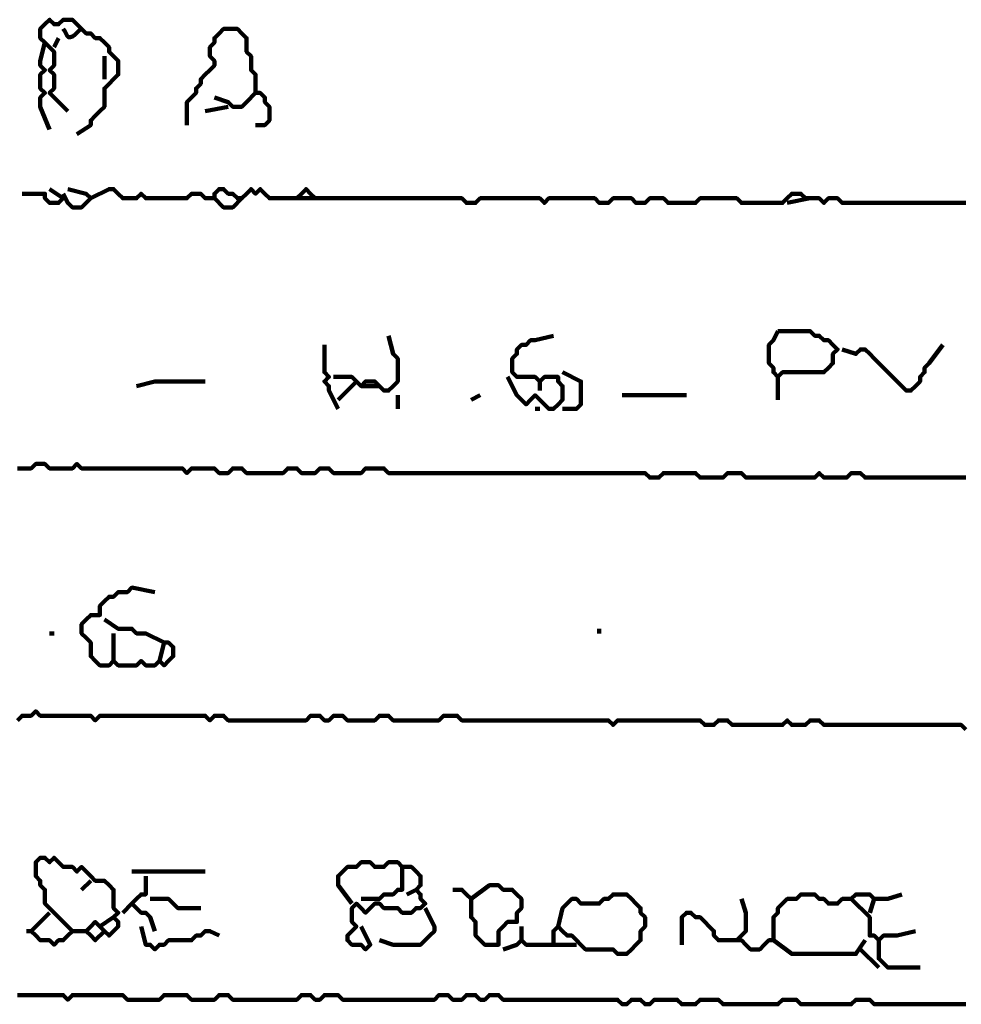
# Model space of a CAD drawing. Header units: metres. Extents: x 1959 to 4131, y 3282 to 4313.
# Tile 111 of 256: x 2382.1 to 2384, y 4292.45 to 4294.44. Entities that reach past the tile are written whole.
import ezdxf

# ---------------------------------------------------------------- set-up
doc = ezdxf.new("R2010")
doc.units = ezdxf.units.M
doc.layers.add('P', color=250, linetype='Continuous', lineweight=100)

msp = doc.modelspace()

# ---------------------------------------------------------------- linework, layer by layer
at = {"layer": 'P', "color": 0, "linetype": 'Continuous'}
for points in [[(2382.1985, 4294.2517), (2382.1616, 4294.2886), (2382.1708, 4294.2979), (2382.1708, 4294.3071), (2382.1708, 4294.3163), (2382.1708, 4294.3256), (2382.1616, 4294.3348), (2382.1708, 4294.344), (2382.1708, 4294.3533), (2382.1708, 4294.3625), (2382.1708, 4294.3717), (2382.1616, 4294.3809), (2382.1523, 4294.3902), (2382.1431, 4294.3994), (2382.1431, 4294.4086), (2382.1431, 4294.4179), (2382.1523, 4294.4271), (2382.1616, 4294.4363), (2382.1708, 4294.4271), (2382.18, 4294.4271), (2382.1892, 4294.4363), (2382.1985, 4294.4363), (2382.2077, 4294.4363), (2382.2169, 4294.4271), (2382.2262, 4294.4179), (2382.2354, 4294.4086), (2382.2446, 4294.4086), (2382.2539, 4294.3994), (2382.2631, 4294.3994), (2382.2723, 4294.3902), (2382.2816, 4294.3809), (2382.2816, 4294.3717), (2382.2908, 4294.3625), (2382.3, 4294.3533), (2382.3, 4294.344), (2382.3, 4294.3348), (2382.3, 4294.3256), (2382.2908, 4294.3163), (2382.2816, 4294.3071), (2382.2723, 4294.2979), (2382.2723, 4294.2886), (2382.2723, 4294.2794), (2382.2723, 4294.2702), (2382.2723, 4294.2609), (2382.2631, 4294.2517), (2382.2539, 4294.2425), (2382.2446, 4294.2333), (2382.2446, 4294.224), (2382.2169, 4294.2056)], [(2382.1892, 4294.4179), (2382.1923, 4294.4133), (2382.1939, 4294.4102), (2382.1969, 4294.404), (2382.2, 4294.4009), (2382.2031, 4294.4009), (2382.2077, 4294.4025), (2382.2123, 4294.4056), (2382.2154, 4294.4086), (2382.2185, 4294.4117), (2382.2216, 4294.4148), (2382.2262, 4294.4179)], [(2382.4385, 4294.224), (2382.4385, 4294.2609), (2382.4385, 4294.2702), (2382.4477, 4294.2794), (2382.4569, 4294.2886), (2382.4569, 4294.2979), (2382.4662, 4294.3071), (2382.4662, 4294.3163), (2382.4754, 4294.3256), (2382.4846, 4294.3348), (2382.4939, 4294.344), (2382.4939, 4294.3533), (2382.4846, 4294.3625), (2382.4846, 4294.3717), (2382.4846, 4294.3809), (2382.4939, 4294.3902), (2382.4939, 4294.3994), (2382.5031, 4294.4086), (2382.5123, 4294.4179), (2382.5216, 4294.4179), (2382.5308, 4294.4179), (2382.54, 4294.4179), (2382.5492, 4294.4086), (2382.5585, 4294.3994), (2382.5585, 4294.3902), (2382.5585, 4294.3809), (2382.5585, 4294.3717), (2382.5677, 4294.3625), (2382.5677, 4294.3533), (2382.5677, 4294.344), (2382.5677, 4294.3348), (2382.5769, 4294.3256), (2382.5769, 4294.3163), (2382.5769, 4294.3071), (2382.5769, 4294.2979), (2382.5769, 4294.2886), (2382.5862, 4294.2886), (2382.5954, 4294.2794), (2382.5954, 4294.2702), (2382.6046, 4294.2609), (2382.6046, 4294.2517), (2382.6046, 4294.2425), (2382.6046, 4294.2333), (2382.5954, 4294.224), (2382.5769, 4294.224)], [(2382.1523, 4294.3902), (2382.1431, 4294.3533), (2382.1431, 4294.344), (2382.1523, 4294.3348), (2382.1431, 4294.3256), (2382.1431, 4294.3163), (2382.1431, 4294.3071), (2382.1431, 4294.2979), (2382.1523, 4294.2886), (2382.1431, 4294.2794), (2382.1431, 4294.2702), (2382.1431, 4294.2609), (2382.1616, 4294.2148)], [(2382.18, 4294.3994), (2382.1708, 4294.3809)], [(2382.2723, 4294.3625), (2382.2723, 4294.3163)], [(2382.4939, 4294.2794), (2382.5216, 4294.2702), (2382.5308, 4294.2609), (2382.54, 4294.2609), (2382.5492, 4294.2609), (2382.5585, 4294.2702), (2382.5769, 4294.2886)], [(2382.5216, 4294.2609), (2382.4754, 4294.2517)], [(2382.1062, 4294.0856), (2382.1431, 4294.0856), (2382.1523, 4294.0856), (2382.1523, 4294.0763), (2382.1616, 4294.0671), (2382.1708, 4294.0671), (2382.18, 4294.0671), (2382.1892, 4294.0763), (2382.1616, 4294.0948)], [(2382.1985, 4294.0948), (2382.2354, 4294.0856), (2382.2446, 4294.0763), (2382.2354, 4294.0671), (2382.2262, 4294.0579), (2382.2169, 4294.0579), (2382.2077, 4294.0579), (2382.1985, 4294.0671), (2382.1892, 4294.0856)], [(2382.2446, 4294.0763), (2382.2816, 4294.0948), (2382.2908, 4294.0948), (2382.3, 4294.0856), (2382.3092, 4294.0763), (2382.3185, 4294.0763), (2382.3277, 4294.0763), (2382.3369, 4294.0763), (2382.3462, 4294.0856), (2382.3554, 4294.0763), (2382.3646, 4294.0763), (2382.3739, 4294.0763), (2382.3831, 4294.0763), (2382.3923, 4294.0763), (2382.4016, 4294.0763), (2382.4108, 4294.0763), (2382.42, 4294.0763), (2382.4292, 4294.0763), (2382.4385, 4294.0763), (2382.4477, 4294.0856), (2382.4569, 4294.0856), (2382.4662, 4294.0856), (2382.4754, 4294.0763), (2382.4846, 4294.0763), (2382.4939, 4294.0763), (2382.4939, 4294.0856), (2382.5031, 4294.0948), (2382.5123, 4294.0948), (2382.5216, 4294.0856), (2382.5308, 4294.0856), (2382.54, 4294.0763), (2382.5492, 4294.0763), (2382.5585, 4294.0856), (2382.5677, 4294.0948), (2382.5769, 4294.0856), (2382.5862, 4294.0948), (2382.5954, 4294.0856), (2382.6046, 4294.0763), (2382.6139, 4294.0763), (2382.6231, 4294.0763), (2382.6323, 4294.0763), (2382.6416, 4294.0763), (2382.6508, 4294.0763), (2382.66, 4294.0763), (2382.6692, 4294.0856), (2382.6785, 4294.0948), (2382.6877, 4294.0856), (2382.6969, 4294.0763), (2382.66, 4294.0763)], [(2382.4939, 4294.0763), (2382.5123, 4294.0579), (2382.5216, 4294.0579), (2382.5308, 4294.0579), (2382.5492, 4294.0763)], [(2382.6969, 4294.0763), (2382.7339, 4294.0763), (2382.7431, 4294.0763), (2382.7523, 4294.0763), (2382.7616, 4294.0763), (2382.7708, 4294.0763), (2382.78, 4294.0763), (2382.7892, 4294.0763), (2382.7985, 4294.0763), (2382.8077, 4294.0763), (2382.8169, 4294.0763), (2382.8262, 4294.0763), (2382.8354, 4294.0763), (2382.8446, 4294.0763), (2382.8539, 4294.0763), (2382.8631, 4294.0763), (2382.8723, 4294.0763), (2382.8816, 4294.0763), (2382.8908, 4294.0763), (2382.9, 4294.0763), (2382.9092, 4294.0763), (2382.9185, 4294.0763), (2382.9277, 4294.0763), (2382.9369, 4294.0763), (2382.9462, 4294.0763), (2382.9554, 4294.0763), (2382.9646, 4294.0763), (2382.9739, 4294.0763), (2382.9831, 4294.0763), (2382.9923, 4294.0763), (2383.0016, 4294.0671), (2383.0108, 4294.0671), (2383.02, 4294.0671), (2383.0292, 4294.0763), (2383.0385, 4294.0763), (2383.0477, 4294.0763), (2383.0569, 4294.0763), (2383.0662, 4294.0763), (2383.0754, 4294.0763), (2383.0846, 4294.0763), (2383.0939, 4294.0763), (2383.1031, 4294.0763), (2383.1123, 4294.0763), (2383.1216, 4294.0763), (2383.1308, 4294.0763), (2383.14, 4294.0763), (2383.1492, 4294.0763), (2383.1585, 4294.0671), (2383.1677, 4294.0763), (2383.1769, 4294.0763), (2383.1862, 4294.0763), (2383.1954, 4294.0763), (2383.2046, 4294.0763), (2383.2139, 4294.0763), (2383.2231, 4294.0763), (2383.2323, 4294.0763), (2383.2416, 4294.0763), (2383.2508, 4294.0763), (2383.26, 4294.0763), (2383.2692, 4294.0671), (2383.2785, 4294.0671), (2383.2877, 4294.0671), (2383.2969, 4294.0763), (2383.3062, 4294.0763), (2383.3154, 4294.0763), (2383.3246, 4294.0763), (2383.3339, 4294.0763), (2383.3431, 4294.0671), (2383.3523, 4294.0671), (2383.3616, 4294.0671), (2383.3708, 4294.0763), (2383.38, 4294.0763), (2383.3892, 4294.0763), (2383.3985, 4294.0763), (2383.4077, 4294.0671), (2383.4169, 4294.0671), (2383.4262, 4294.0671), (2383.4354, 4294.0671), (2383.4446, 4294.0671), (2383.4539, 4294.0671), (2383.4631, 4294.0671), (2383.4723, 4294.0763), (2383.4816, 4294.0763), (2383.4908, 4294.0763), (2383.5, 4294.0763), (2383.5092, 4294.0763), (2383.5185, 4294.0763), (2383.5277, 4294.0763), (2383.5369, 4294.0763), (2383.5462, 4294.0763), (2383.5554, 4294.0671), (2383.5646, 4294.0671), (2383.5739, 4294.0671), (2383.5831, 4294.0671), (2383.5923, 4294.0671), (2383.6016, 4294.0671), (2383.6108, 4294.0671), (2383.62, 4294.0671), (2383.6292, 4294.0671), (2383.6385, 4294.0671), (2383.6477, 4294.0763), (2383.6569, 4294.0856), (2383.6662, 4294.0856), (2383.6754, 4294.0856), (2383.6846, 4294.0763), (2383.6939, 4294.0763), (2383.7031, 4294.0763), (2383.7123, 4294.0763), (2383.7216, 4294.0671), (2383.7308, 4294.0763), (2383.74, 4294.0763), (2383.7492, 4294.0763), (2383.7585, 4294.0671), (2383.7677, 4294.0671), (2383.7769, 4294.0671), (2383.7862, 4294.0671), (2383.7954, 4294.0671), (2383.8046, 4294.0671), (2383.8139, 4294.0671), (2383.8231, 4294.0671), (2383.8323, 4294.0671), (2383.8416, 4294.0671), (2383.8508, 4294.0671), (2383.86, 4294.0671), (2383.8692, 4294.0671), (2383.8785, 4294.0671), (2383.8877, 4294.0671), (2383.8969, 4294.0671), (2383.9062, 4294.0671), (2383.9154, 4294.0671), (2383.9246, 4294.0671), (2383.9339, 4294.0671), (2383.9431, 4294.0671), (2383.9523, 4294.0671), (2383.9616, 4294.0671), (2383.9708, 4294.0671), (2383.98, 4294.0671), (2383.9892, 4294.0671), (2383.9985, 4294.0671), (2384.0077, 4294.0671)], [(2383.6939, 4294.0763), (2383.6477, 4294.0671)], [(2382.8446, 4293.7994), (2382.8539, 4293.7625), (2382.8631, 4293.7533), (2382.8631, 4293.744), (2382.8631, 4293.7348), (2382.8631, 4293.7256), (2382.8631, 4293.7163), (2382.8631, 4293.7071), (2382.8539, 4293.6979), (2382.8446, 4293.6886), (2382.8354, 4293.6886), (2382.8262, 4293.6979), (2382.8169, 4293.7071), (2382.8077, 4293.7071), (2382.7985, 4293.7071), (2382.7892, 4293.6979), (2382.8262, 4293.6979)], [(2383.0846, 4293.7163), (2383.1031, 4293.6794), (2383.1123, 4293.6702), (2383.1216, 4293.6609), (2383.1308, 4293.6702), (2383.14, 4293.6794), (2383.1492, 4293.6702), (2383.1585, 4293.6609), (2383.1677, 4293.6517), (2383.1769, 4293.6517), (2383.1862, 4293.6609), (2383.1954, 4293.6702), (2383.1954, 4293.6794), (2383.1954, 4293.6886), (2383.1954, 4293.6979), (2383.1862, 4293.7071), (2383.1862, 4293.7163), (2383.1769, 4293.7163), (2383.1677, 4293.7163), (2383.1585, 4293.7163), (2383.1492, 4293.7071), (2383.14, 4293.7163), (2383.1308, 4293.7163), (2383.1216, 4293.7163), (2383.1123, 4293.7163), (2383.1031, 4293.7163), (2383.0939, 4293.7256), (2383.0939, 4293.7348), (2383.0939, 4293.744), (2383.0939, 4293.7533), (2383.1031, 4293.7625), (2383.1031, 4293.7717), (2383.1123, 4293.7809), (2383.1216, 4293.7809), (2383.1308, 4293.7902), (2383.14, 4293.7902), (2383.1769, 4293.7994)], [(2383.6292, 4293.8086), (2383.6385, 4293.8086), (2383.6477, 4293.8086), (2383.6569, 4293.8086), (2383.6662, 4293.8086), (2383.6754, 4293.8086), (2383.6846, 4293.8086), (2383.6939, 4293.8086), (2383.7031, 4293.7994), (2383.7123, 4293.7994), (2383.7216, 4293.7902), (2383.7308, 4293.7902), (2383.74, 4293.7809), (2383.7492, 4293.7717), (2383.74, 4293.7625), (2383.74, 4293.7533), (2383.74, 4293.744), (2383.7308, 4293.7348), (2383.7216, 4293.7256), (2383.7123, 4293.7256), (2383.7031, 4293.7256), (2383.6939, 4293.7256), (2383.6846, 4293.7256), (2383.6754, 4293.7256), (2383.6662, 4293.7256), (2383.6569, 4293.7256), (2383.6477, 4293.7256), (2383.6385, 4293.7256), (2383.6292, 4293.7163), (2383.62, 4293.7256), (2383.62, 4293.7348), (2383.6108, 4293.744), (2383.6108, 4293.7533), (2383.6108, 4293.7625), (2383.6108, 4293.7717), (2383.6108, 4293.7809), (2383.62, 4293.7902), (2383.6292, 4293.8086)], [(2382.7154, 4293.7809), (2382.7154, 4293.744), (2382.7154, 4293.7348), (2382.7154, 4293.7256), (2382.7246, 4293.7163), (2382.7154, 4293.7071), (2382.7246, 4293.6979), (2382.7246, 4293.6886), (2382.7431, 4293.6517)], [(2383.9616, 4293.7809), (2383.9339, 4293.744), (2383.9246, 4293.7348), (2383.9246, 4293.7256), (2383.9154, 4293.7163), (2383.9154, 4293.7071), (2383.9062, 4293.6979), (2383.8969, 4293.6886), (2383.8877, 4293.6886), (2383.8785, 4293.6979), (2383.8692, 4293.7071), (2383.86, 4293.7163), (2383.8508, 4293.7256), (2383.8416, 4293.7348), (2383.8323, 4293.744), (2383.8231, 4293.7533), (2383.8139, 4293.7625), (2383.8046, 4293.7717), (2383.7954, 4293.7717), (2383.7862, 4293.7625), (2383.7585, 4293.7717)], [(2382.7339, 4293.7163), (2382.7523, 4293.7163), (2382.7616, 4293.7163), (2382.7708, 4293.7163), (2382.7892, 4293.6979)], [(2383.1954, 4293.7256), (2383.2323, 4293.7071), (2383.2323, 4293.6979), (2383.2323, 4293.6886), (2383.2323, 4293.6794), (2383.2323, 4293.6702), (2383.2323, 4293.6609), (2383.2231, 4293.6517), (2383.1954, 4293.6517)], [(2383.6292, 4293.7163), (2383.6292, 4293.6702)], [(2382.3369, 4293.6979), (2382.3739, 4293.7071), (2382.3831, 4293.7071), (2382.3923, 4293.7071), (2382.4016, 4293.7071), (2382.4108, 4293.7071), (2382.42, 4293.7071), (2382.4292, 4293.7071), (2382.4754, 4293.7071)], [(2382.78, 4293.7071), (2382.7431, 4293.6702)], [(2383.1492, 4293.7071), (2383.1492, 4293.6886)], [(2382.8631, 4293.6794), (2382.8631, 4293.6517)], [(2383.0292, 4293.6794), (2383.0108, 4293.6702)], [(2383.3154, 4293.6794), (2383.3523, 4293.6794), (2383.3616, 4293.6794), (2383.3708, 4293.6794), (2383.38, 4293.6794), (2383.3892, 4293.6794), (2383.3985, 4293.6794), (2383.4077, 4293.6794), (2383.4446, 4293.6794)], [(2383.14, 4293.6517), (2383.1492, 4293.6517)], [(2382.0969, 4293.5317), (2382.1062, 4293.5317), (2382.1154, 4293.5317), (2382.1246, 4293.5317), (2382.1339, 4293.5409), (2382.1431, 4293.5409), (2382.1523, 4293.5409), (2382.1616, 4293.5317), (2382.1708, 4293.5317), (2382.18, 4293.5317), (2382.1892, 4293.5317), (2382.1985, 4293.5317), (2382.2077, 4293.5317), (2382.2169, 4293.5409), (2382.2262, 4293.5317), (2382.2354, 4293.5317), (2382.2446, 4293.5317), (2382.2539, 4293.5317), (2382.2631, 4293.5317), (2382.2723, 4293.5317), (2382.2816, 4293.5317), (2382.2908, 4293.5317), (2382.3, 4293.5317), (2382.3092, 4293.5317), (2382.3185, 4293.5317), (2382.3277, 4293.5317), (2382.3369, 4293.5317), (2382.3462, 4293.5317), (2382.3554, 4293.5317), (2382.3646, 4293.5317), (2382.3739, 4293.5317), (2382.3831, 4293.5317), (2382.3923, 4293.5317), (2382.4016, 4293.5317), (2382.4108, 4293.5317), (2382.42, 4293.5317), (2382.4292, 4293.5317), (2382.4385, 4293.5225), (2382.4477, 4293.5317), (2382.4569, 4293.5317), (2382.4662, 4293.5317), (2382.4754, 4293.5317), (2382.4846, 4293.5317), (2382.4939, 4293.5317), (2382.5031, 4293.5225), (2382.5123, 4293.5225), (2382.5216, 4293.5225), (2382.5308, 4293.5317), (2382.54, 4293.5317), (2382.5492, 4293.5317), (2382.5585, 4293.5225), (2382.5677, 4293.5225), (2382.5769, 4293.5225), (2382.5862, 4293.5225), (2382.5954, 4293.5225), (2382.6046, 4293.5225), (2382.6139, 4293.5225), (2382.6231, 4293.5225), (2382.6323, 4293.5225), (2382.6416, 4293.5317), (2382.6508, 4293.5317), (2382.66, 4293.5317), (2382.6692, 4293.5225), (2382.6785, 4293.5225), (2382.6877, 4293.5225), (2382.6969, 4293.5225), (2382.7062, 4293.5317), (2382.7154, 4293.5317), (2382.7246, 4293.5317), (2382.7339, 4293.5225), (2382.7431, 4293.5225), (2382.7523, 4293.5225), (2382.7616, 4293.5225), (2382.7708, 4293.5225), (2382.78, 4293.5225), (2382.7892, 4293.5225), (2382.7985, 4293.5317), (2382.8077, 4293.5317), (2382.8169, 4293.5317), (2382.8262, 4293.5317), (2382.8354, 4293.5317), (2382.8446, 4293.5225), (2382.8539, 4293.5225), (2382.8631, 4293.5225), (2382.8723, 4293.5225), (2382.8816, 4293.5225), (2382.8908, 4293.5225), (2382.9, 4293.5225), (2382.9092, 4293.5225), (2382.9185, 4293.5225), (2382.9277, 4293.5225), (2382.9369, 4293.5225), (2382.9462, 4293.5225), (2382.9554, 4293.5225), (2382.9646, 4293.5225), (2382.9739, 4293.5225), (2382.9831, 4293.5225), (2382.9923, 4293.5225), (2383.0016, 4293.5225), (2383.0108, 4293.5225), (2383.02, 4293.5225), (2383.0292, 4293.5225), (2383.0385, 4293.5225), (2383.0477, 4293.5225), (2383.0569, 4293.5225), (2383.0662, 4293.5225), (2383.0754, 4293.5225), (2383.0846, 4293.5225), (2383.0939, 4293.5225), (2383.1031, 4293.5225), (2383.1123, 4293.5225), (2383.1216, 4293.5225), (2383.1308, 4293.5225), (2383.14, 4293.5225), (2383.1492, 4293.5225), (2383.1585, 4293.5225), (2383.1677, 4293.5225), (2383.1769, 4293.5225), (2383.1862, 4293.5225), (2383.1954, 4293.5225), (2383.2046, 4293.5225), (2383.2139, 4293.5225), (2383.2231, 4293.5225), (2383.2323, 4293.5225), (2383.2416, 4293.5225), (2383.2508, 4293.5225), (2383.26, 4293.5225), (2383.2692, 4293.5225), (2383.2785, 4293.5225), (2383.2877, 4293.5225), (2383.2969, 4293.5225), (2383.3062, 4293.5225), (2383.3154, 4293.5225), (2383.3246, 4293.5225), (2383.3339, 4293.5225), (2383.3431, 4293.5225), (2383.3523, 4293.5225), (2383.3616, 4293.5225), (2383.3708, 4293.5133), (2383.38, 4293.5133), (2383.3892, 4293.5133), (2383.3985, 4293.5225), (2383.4077, 4293.5225), (2383.4169, 4293.5225), (2383.4262, 4293.5225), (2383.4354, 4293.5225), (2383.4446, 4293.5225), (2383.4539, 4293.5225), (2383.4631, 4293.5225), (2383.4723, 4293.5133), (2383.4816, 4293.5133), (2383.4908, 4293.5133), (2383.5, 4293.5133), (2383.5092, 4293.5133), (2383.5185, 4293.5133), (2383.5277, 4293.5225), (2383.5369, 4293.5225), (2383.5462, 4293.5225), (2383.5554, 4293.5225), (2383.5646, 4293.5133), (2383.5739, 4293.5133), (2383.5831, 4293.5133), (2383.5923, 4293.5133), (2383.6016, 4293.5133), (2383.6108, 4293.5133), (2383.62, 4293.5133), (2383.6292, 4293.5133), (2383.6385, 4293.5133), (2383.6477, 4293.5133), (2383.6569, 4293.5133), (2383.6662, 4293.5133), (2383.6754, 4293.5133), (2383.6846, 4293.5133), (2383.6939, 4293.5133), (2383.7031, 4293.5133), (2383.7123, 4293.5225), (2383.7216, 4293.5133), (2383.7308, 4293.5133), (2383.74, 4293.5133), (2383.7492, 4293.5133), (2383.7585, 4293.5133), (2383.7677, 4293.5133), (2383.7769, 4293.5225), (2383.7862, 4293.5225), (2383.7954, 4293.5225), (2383.8046, 4293.5133), (2383.8139, 4293.5133), (2383.8231, 4293.5133), (2383.8323, 4293.5133), (2383.8416, 4293.5133), (2383.8508, 4293.5133), (2383.86, 4293.5133), (2383.8692, 4293.5133), (2383.8785, 4293.5133), (2383.8877, 4293.5133), (2383.8969, 4293.5133), (2383.9062, 4293.5133), (2383.9154, 4293.5133), (2383.9246, 4293.5133), (2383.9339, 4293.5133), (2383.9431, 4293.5133), (2383.9523, 4293.5133), (2383.9616, 4293.5133), (2383.9708, 4293.5133), (2383.98, 4293.5133), (2383.9892, 4293.5133), (2383.9985, 4293.5133), (2384.0077, 4293.5133)], [(2382.3831, 4293.144), (2382.3923, 4293.1809), (2382.4016, 4293.1809), (2382.4108, 4293.1717), (2382.4108, 4293.1625), (2382.4108, 4293.1533), (2382.4016, 4293.144), (2382.3923, 4293.1348), (2382.3831, 4293.144), (2382.3739, 4293.1348), (2382.3646, 4293.1348), (2382.3554, 4293.1348), (2382.3462, 4293.144), (2382.3369, 4293.1348), (2382.3277, 4293.1348), (2382.3185, 4293.1348), (2382.3092, 4293.1348), (2382.3, 4293.1348), (2382.2908, 4293.144), (2382.2816, 4293.1348), (2382.2723, 4293.1348), (2382.2631, 4293.1348), (2382.2539, 4293.144), (2382.2446, 4293.1533), (2382.2446, 4293.1625), (2382.2446, 4293.1717), (2382.2446, 4293.1809), (2382.2354, 4293.1902), (2382.2262, 4293.1994), (2382.2262, 4293.2086), (2382.2262, 4293.2179), (2382.2354, 4293.2271), (2382.2446, 4293.2363), (2382.2539, 4293.2363), (2382.2631, 4293.2363), (2382.2631, 4293.2456), (2382.2631, 4293.2548), (2382.2723, 4293.264), (2382.2816, 4293.2733), (2382.2908, 4293.2733), (2382.3, 4293.2825), (2382.3092, 4293.2825), (2382.3185, 4293.2825), (2382.3277, 4293.2917), (2382.3739, 4293.2825)], [(2382.2723, 4293.2271), (2382.3, 4293.2086), (2382.3092, 4293.2086), (2382.3185, 4293.2086), (2382.3277, 4293.2086), (2382.3369, 4293.1994), (2382.3462, 4293.1994), (2382.3554, 4293.1994), (2382.3923, 4293.1809)], [(2382.1616, 4293.1994), (2382.1708, 4293.1994)], [(2382.2908, 4293.1994), (2382.2908, 4293.1809), (2382.2908, 4293.1717), (2382.2908, 4293.1625), (2382.2908, 4293.144)], [(2383.2692, 4293.2086), (2383.2692, 4293.1994)], [(2382.0969, 4293.024), (2382.1062, 4293.0333), (2382.1154, 4293.0333), (2382.1246, 4293.0333), (2382.1339, 4293.0425), (2382.1431, 4293.0333), (2382.1523, 4293.0333), (2382.1616, 4293.0333), (2382.1708, 4293.0333), (2382.18, 4293.0333), (2382.1892, 4293.0333), (2382.1985, 4293.0333), (2382.2077, 4293.0333), (2382.2169, 4293.0333), (2382.2262, 4293.0333), (2382.2354, 4293.0333), (2382.2446, 4293.0333), (2382.2539, 4293.024), (2382.2631, 4293.0333), (2382.2723, 4293.0333), (2382.2816, 4293.0333), (2382.2908, 4293.0333), (2382.3, 4293.0333), (2382.3092, 4293.0333), (2382.3185, 4293.0333), (2382.3277, 4293.0333), (2382.3369, 4293.0333), (2382.3462, 4293.0333), (2382.3554, 4293.0333), (2382.3646, 4293.0333), (2382.3739, 4293.0333), (2382.3831, 4293.0333), (2382.3923, 4293.0333), (2382.4016, 4293.0333), (2382.4108, 4293.0333), (2382.42, 4293.0333), (2382.4292, 4293.0333), (2382.4385, 4293.0333), (2382.4477, 4293.0333), (2382.4569, 4293.0333), (2382.4662, 4293.0333), (2382.4754, 4293.0333), (2382.4846, 4293.024), (2382.4939, 4293.0333), (2382.5031, 4293.0333), (2382.5123, 4293.0333), (2382.5216, 4293.024), (2382.5308, 4293.024), (2382.54, 4293.024), (2382.5492, 4293.024), (2382.5585, 4293.024), (2382.5677, 4293.024), (2382.5769, 4293.024), (2382.5862, 4293.024), (2382.5954, 4293.024), (2382.6046, 4293.024), (2382.6139, 4293.024), (2382.6231, 4293.024), (2382.6323, 4293.024), (2382.6416, 4293.024), (2382.6508, 4293.024), (2382.66, 4293.024), (2382.6692, 4293.024), (2382.6785, 4293.024), (2382.6877, 4293.0333), (2382.6969, 4293.0333), (2382.7062, 4293.0333), (2382.7154, 4293.024), (2382.7246, 4293.024), (2382.7339, 4293.0333), (2382.7431, 4293.0333), (2382.7523, 4293.0333), (2382.7616, 4293.024), (2382.7708, 4293.024), (2382.78, 4293.024), (2382.7892, 4293.024), (2382.7985, 4293.024), (2382.8077, 4293.024), (2382.8169, 4293.024), (2382.8262, 4293.0333), (2382.8354, 4293.0333), (2382.8446, 4293.0333), (2382.8539, 4293.024), (2382.8631, 4293.024), (2382.8723, 4293.024), (2382.8816, 4293.024), (2382.8908, 4293.024), (2382.9, 4293.024), (2382.9092, 4293.024), (2382.9185, 4293.024), (2382.9277, 4293.024), (2382.9369, 4293.024), (2382.9462, 4293.024), (2382.9554, 4293.0333), (2382.9646, 4293.0333), (2382.9739, 4293.0333), (2382.9831, 4293.0333), (2382.9923, 4293.024), (2383.0016, 4293.024), (2383.0108, 4293.024), (2383.02, 4293.024), (2383.0292, 4293.024), (2383.0385, 4293.024), (2383.0477, 4293.024), (2383.0569, 4293.024), (2383.0662, 4293.024), (2383.0754, 4293.024), (2383.0846, 4293.024), (2383.0939, 4293.024), (2383.1031, 4293.024), (2383.1123, 4293.024), (2383.1216, 4293.024), (2383.1308, 4293.024), (2383.14, 4293.024), (2383.1492, 4293.024), (2383.1585, 4293.024), (2383.1677, 4293.024), (2383.1769, 4293.024), (2383.1862, 4293.024), (2383.1954, 4293.024), (2383.2046, 4293.024), (2383.2139, 4293.024), (2383.2231, 4293.024), (2383.2323, 4293.024), (2383.2416, 4293.024), (2383.2508, 4293.024), (2383.26, 4293.024), (2383.2692, 4293.024), (2383.2785, 4293.024), (2383.2877, 4293.024), (2383.2969, 4293.0148), (2383.3062, 4293.024), (2383.3154, 4293.024), (2383.3246, 4293.024), (2383.3339, 4293.024), (2383.3431, 4293.024), (2383.3523, 4293.024), (2383.3616, 4293.024), (2383.3708, 4293.024), (2383.38, 4293.024), (2383.3892, 4293.024), (2383.3985, 4293.024), (2383.4077, 4293.024), (2383.4169, 4293.024), (2383.4262, 4293.024), (2383.4354, 4293.024), (2383.4446, 4293.024), (2383.4539, 4293.024), (2383.4631, 4293.024), (2383.4723, 4293.024), (2383.4816, 4293.0148), (2383.4908, 4293.0148), (2383.5, 4293.0148), (2383.5092, 4293.024), (2383.5185, 4293.024), (2383.5277, 4293.024), (2383.5369, 4293.0148), (2383.5462, 4293.0148), (2383.5554, 4293.0148), (2383.5646, 4293.0148), (2383.5739, 4293.0148), (2383.5831, 4293.0148), (2383.5923, 4293.0148), (2383.6016, 4293.0148), (2383.6108, 4293.0148), (2383.62, 4293.0148), (2383.6292, 4293.0148), (2383.6385, 4293.0148), (2383.6477, 4293.024), (2383.6569, 4293.0148), (2383.6662, 4293.0148), (2383.6754, 4293.0148), (2383.6846, 4293.0148), (2383.6939, 4293.024), (2383.7031, 4293.024), (2383.7123, 4293.024), (2383.7216, 4293.0148), (2383.7308, 4293.0148), (2383.74, 4293.0148), (2383.7492, 4293.0148), (2383.7585, 4293.0148), (2383.7677, 4293.0148), (2383.7769, 4293.0148), (2383.7862, 4293.0148), (2383.7954, 4293.0148), (2383.8046, 4293.0148), (2383.8139, 4293.0148), (2383.8231, 4293.0148), (2383.8323, 4293.0148), (2383.8416, 4293.0148), (2383.8508, 4293.0148), (2383.86, 4293.0148), (2383.8692, 4293.0148), (2383.8785, 4293.0148), (2383.8877, 4293.0148), (2383.8969, 4293.0148), (2383.9062, 4293.0148), (2383.9154, 4293.0148), (2383.9246, 4293.0148), (2383.9339, 4293.0148), (2383.9431, 4293.0148), (2383.9523, 4293.0148), (2383.9616, 4293.0148), (2383.9708, 4293.0148), (2383.98, 4293.0148), (2383.9892, 4293.0148), (2383.9985, 4293.0148), (2384.0077, 4293.0056)], [(2382.1616, 4292.6363), (2382.1246, 4292.5994), (2382.1339, 4292.5902), (2382.1431, 4292.5809), (2382.1523, 4292.5809), (2382.1616, 4292.5809), (2382.1708, 4292.5717), (2382.18, 4292.5809), (2382.1892, 4292.5809), (2382.1985, 4292.5902), (2382.2077, 4292.5994), (2382.1985, 4292.6086), (2382.1892, 4292.6179), (2382.18, 4292.6271), (2382.1708, 4292.6363), (2382.1616, 4292.6456), (2382.1523, 4292.6548), (2382.1523, 4292.664), (2382.1523, 4292.6733), (2382.1523, 4292.6825), (2382.1431, 4292.6917), (2382.1431, 4292.7009), (2382.1339, 4292.7102), (2382.1339, 4292.7194), (2382.1339, 4292.7286), (2382.1339, 4292.7379), (2382.1431, 4292.7471), (2382.1523, 4292.7471), (2382.1616, 4292.7379), (2382.1708, 4292.7471), (2382.18, 4292.7379), (2382.1892, 4292.7286), (2382.1985, 4292.7286), (2382.2077, 4292.7286), (2382.2169, 4292.7194), (2382.2262, 4292.7286), (2382.2354, 4292.7194), (2382.2446, 4292.7102), (2382.2539, 4292.7009), (2382.2631, 4292.7009), (2382.2723, 4292.7009), (2382.2816, 4292.6917), (2382.2908, 4292.6825), (2382.2908, 4292.6733), (2382.2908, 4292.664), (2382.2908, 4292.6548), (2382.2908, 4292.6456), (2382.3, 4292.6363), (2382.2908, 4292.6271), (2382.3, 4292.6179), (2382.3, 4292.6086), (2382.2908, 4292.5994), (2382.2816, 4292.5902), (2382.2723, 4292.5994), (2382.2631, 4292.6086), (2382.2539, 4292.6179), (2382.2446, 4292.6086), (2382.2354, 4292.5994), (2382.2446, 4292.5902), (2382.2539, 4292.5809), (2382.2723, 4292.5994)], [(2382.7708, 4292.6548), (2382.7431, 4292.6917), (2382.7431, 4292.7009), (2382.7431, 4292.7102), (2382.7523, 4292.7194), (2382.7616, 4292.7286), (2382.7708, 4292.7286), (2382.78, 4292.7286), (2382.7892, 4292.7379), (2382.7985, 4292.7379), (2382.8077, 4292.7379), (2382.8169, 4292.7286), (2382.8262, 4292.7286), (2382.8354, 4292.7286), (2382.8446, 4292.7379), (2382.8539, 4292.7379), (2382.8631, 4292.7379), (2382.8723, 4292.7286), (2382.8816, 4292.7286), (2382.8908, 4292.7286), (2382.9, 4292.7194), (2382.9092, 4292.7102), (2382.9092, 4292.7009), (2382.9092, 4292.6917), (2382.9, 4292.6825), (2382.9092, 4292.6733), (2382.9092, 4292.664), (2382.9185, 4292.6548), (2382.9092, 4292.6456), (2382.9, 4292.6456), (2382.8908, 4292.6363), (2382.8816, 4292.6363), (2382.8723, 4292.6363), (2382.8631, 4292.6456), (2382.8539, 4292.6456), (2382.8446, 4292.6456), (2382.8354, 4292.6456), (2382.8262, 4292.6548), (2382.8169, 4292.6548), (2382.8077, 4292.6456), (2382.7985, 4292.6363), (2382.7892, 4292.6456), (2382.78, 4292.6548), (2382.7708, 4292.6456), (2382.7708, 4292.6363), (2382.7708, 4292.6271), (2382.7708, 4292.6179), (2382.78, 4292.6086), (2382.7708, 4292.5994), (2382.7616, 4292.5902), (2382.7616, 4292.5809), (2382.7708, 4292.5717), (2382.78, 4292.5717), (2382.7892, 4292.5717), (2382.7985, 4292.5625), (2382.8077, 4292.5717), (2382.7892, 4292.6086)], [(2382.8723, 4292.7286), (2382.8723, 4292.6917), (2382.8723, 4292.6825), (2382.8631, 4292.6825), (2382.8539, 4292.6733), (2382.8446, 4292.6733), (2382.8354, 4292.6733), (2382.8262, 4292.664), (2382.7892, 4292.664)], [(2382.3554, 4292.7102), (2382.3554, 4292.6825), (2382.3554, 4292.6733), (2382.3462, 4292.6733), (2382.3369, 4292.664), (2382.3277, 4292.6548), (2382.3092, 4292.6363)], [(2382.3277, 4292.7194), (2382.3646, 4292.7194), (2382.3739, 4292.7194), (2382.3831, 4292.7194), (2382.3923, 4292.7194), (2382.4016, 4292.7194), (2382.4108, 4292.7194), (2382.42, 4292.7194), (2382.4292, 4292.7194), (2382.4385, 4292.7194), (2382.4477, 4292.7194), (2382.4569, 4292.7194), (2382.4754, 4292.7194)], [(2382.2446, 4292.7009), (2382.2262, 4292.6825)], [(2383.0108, 4292.664), (2383.0477, 4292.6917), (2383.0569, 4292.6917), (2383.0662, 4292.6917), (2383.0754, 4292.6825), (2383.0846, 4292.6825), (2383.0939, 4292.6825), (2383.1031, 4292.6733), (2383.1123, 4292.664), (2383.1123, 4292.6548), (2383.1123, 4292.6456), (2383.1031, 4292.6363), (2383.1031, 4292.6271), (2383.1031, 4292.6179), (2383.0939, 4292.6179), (2383.0846, 4292.6179), (2383.0754, 4292.6086), (2383.0662, 4292.5994), (2383.0662, 4292.5902), (2383.0662, 4292.5809), (2383.0662, 4292.5717), (2383.0569, 4292.5717), (2383.0477, 4292.5717), (2383.0385, 4292.5717), (2383.0292, 4292.5809), (2383.02, 4292.5902), (2383.02, 4292.5994), (2383.02, 4292.6086), (2383.02, 4292.6179), (2383.0108, 4292.6271), (2383.0108, 4292.6363), (2383.0108, 4292.6456), (2383.0108, 4292.6548), (2383.0108, 4292.664), (2383.0016, 4292.6733), (2382.9923, 4292.6825), (2382.9739, 4292.6825)], [(2382.3646, 4292.664), (2382.4016, 4292.664), (2382.4108, 4292.6548), (2382.42, 4292.6456), (2382.4662, 4292.6456)], [(2382.8816, 4292.6733), (2382.9, 4292.6825)], [(2383.1862, 4292.6086), (2383.1954, 4292.6456), (2383.2046, 4292.6548), (2383.2139, 4292.664), (2383.2231, 4292.664), (2383.2323, 4292.6548), (2383.2416, 4292.6548), (2383.2508, 4292.6548), (2383.26, 4292.6548), (2383.2692, 4292.6548), (2383.2785, 4292.664), (2383.2877, 4292.664), (2383.2969, 4292.6733), (2383.3062, 4292.6733), (2383.3154, 4292.6733), (2383.3246, 4292.6733), (2383.3339, 4292.664), (2383.3431, 4292.6548), (2383.3523, 4292.6456), (2383.3523, 4292.6363), (2383.3616, 4292.6271), (2383.3616, 4292.6179), (2383.3616, 4292.6086), (2383.3523, 4292.5994), (2383.3523, 4292.5902), (2383.3523, 4292.5809), (2383.3431, 4292.5717), (2383.3339, 4292.5625), (2383.3246, 4292.5533), (2383.3154, 4292.5533), (2383.3062, 4292.5533), (2383.2969, 4292.5625), (2383.2877, 4292.5625), (2383.2785, 4292.5625), (2383.2692, 4292.5625), (2383.26, 4292.5625), (2383.2508, 4292.5625), (2383.2416, 4292.5625), (2383.2323, 4292.5717), (2383.2231, 4292.5809), (2383.2139, 4292.5902), (2383.2046, 4292.5902), (2383.1954, 4292.5994), (2383.1862, 4292.6086), (2383.1769, 4292.5994), (2383.1769, 4292.5902), (2383.1769, 4292.5809), (2383.1769, 4292.5717), (2383.1677, 4292.5717), (2383.1585, 4292.5717), (2383.1492, 4292.5717), (2383.14, 4292.5717), (2383.1308, 4292.5717), (2383.1216, 4292.5717), (2383.1123, 4292.5809), (2383.1031, 4292.5717), (2383.0754, 4292.5625)], [(2383.4354, 4292.5717), (2383.4354, 4292.6086), (2383.4354, 4292.6179), (2383.4354, 4292.6271), (2383.4446, 4292.6363), (2383.4539, 4292.6363), (2383.4631, 4292.6271), (2383.4723, 4292.6271), (2383.4816, 4292.6179), (2383.4908, 4292.6086), (2383.5, 4292.5994), (2383.5, 4292.5902), (2383.5092, 4292.5809), (2383.5185, 4292.5809), (2383.5277, 4292.5809), (2383.5369, 4292.5809), (2383.5462, 4292.5809), (2383.5554, 4292.5809), (2383.5646, 4292.5717), (2383.5739, 4292.5625), (2383.5831, 4292.5625), (2383.5923, 4292.5625), (2383.6016, 4292.5717), (2383.6108, 4292.5809), (2383.62, 4292.5809), (2383.62, 4292.5902), (2383.62, 4292.5994), (2383.62, 4292.6086), (2383.62, 4292.6179), (2383.62, 4292.6271), (2383.6292, 4292.6363), (2383.6292, 4292.6456), (2383.6385, 4292.6548), (2383.6477, 4292.664), (2383.6569, 4292.664), (2383.6662, 4292.664), (2383.6754, 4292.6733), (2383.6846, 4292.6733), (2383.6939, 4292.6733), (2383.7031, 4292.6733), (2383.7123, 4292.664), (2383.7216, 4292.664), (2383.7308, 4292.6548), (2383.74, 4292.6548), (2383.7492, 4292.6548), (2383.7585, 4292.664), (2383.7677, 4292.664), (2383.7769, 4292.664), (2383.7862, 4292.6733), (2383.7954, 4292.6733), (2383.8046, 4292.6733), (2383.8139, 4292.6733), (2383.8231, 4292.664), (2383.8323, 4292.664), (2383.8416, 4292.664), (2383.8508, 4292.664), (2383.8785, 4292.6733)], [(2383.5554, 4292.664), (2383.5646, 4292.6363), (2383.5646, 4292.6271), (2383.5646, 4292.6179), (2383.5646, 4292.6086), (2383.5646, 4292.5994), (2383.5462, 4292.5809)], [(2383.7769, 4292.664), (2383.8139, 4292.6271), (2383.8139, 4292.6179), (2383.8139, 4292.6086), (2383.8139, 4292.5994), (2383.8139, 4292.5902), (2383.8231, 4292.5902), (2383.8323, 4292.5809), (2383.8416, 4292.5902), (2383.8508, 4292.5902), (2383.86, 4292.5902), (2383.8692, 4292.5902), (2383.9062, 4292.5994)], [(2383.8231, 4292.664), (2383.8139, 4292.6363)], [(2382.3277, 4292.6548), (2382.3462, 4292.6363), (2382.3554, 4292.6363), (2382.3646, 4292.6271), (2382.3739, 4292.5994)], [(2382.9185, 4292.6456), (2382.9369, 4292.6086), (2382.9369, 4292.5994), (2382.9277, 4292.5902), (2382.9185, 4292.5809), (2382.9092, 4292.5717), (2382.9, 4292.5717), (2382.8908, 4292.5717), (2382.8816, 4292.5717), (2382.8723, 4292.5717), (2382.8631, 4292.5717), (2382.8539, 4292.5717), (2382.8262, 4292.5809)], [(2382.2631, 4292.6086), (2382.2908, 4292.6271)], [(2382.3462, 4292.6086), (2382.3554, 4292.5717), (2382.3646, 4292.5717), (2382.3739, 4292.5625), (2382.3831, 4292.5717), (2382.3923, 4292.5717), (2382.4016, 4292.5809), (2382.4108, 4292.5809), (2382.42, 4292.5809), (2382.4292, 4292.5809), (2382.4385, 4292.5809), (2382.4477, 4292.5809), (2382.4569, 4292.5902), (2382.4662, 4292.5902), (2382.4754, 4292.5994), (2382.4846, 4292.5994), (2382.5031, 4292.5902)], [(2383.1123, 4292.6086), (2383.1123, 4292.5809)], [(2382.1154, 4292.5994), (2382.1246, 4292.5994)], [(2382.2077, 4292.5994), (2382.2354, 4292.5994)], [(2383.1769, 4292.5717), (2383.2231, 4292.5717)], [(2383.62, 4292.5809), (2383.6569, 4292.5533), (2383.6662, 4292.5533), (2383.6754, 4292.5533), (2383.6846, 4292.5533), (2383.6939, 4292.5533), (2383.7031, 4292.5533), (2383.7123, 4292.5533), (2383.7216, 4292.5533), (2383.7308, 4292.5533), (2383.74, 4292.5533), (2383.7492, 4292.5533), (2383.7585, 4292.5533), (2383.7677, 4292.5533), (2383.7769, 4292.5533), (2383.7862, 4292.5533), (2383.8046, 4292.5809)], [(2383.8323, 4292.5809), (2383.8323, 4292.544), (2383.8416, 4292.5348), (2383.8508, 4292.5256), (2383.86, 4292.5256), (2383.8692, 4292.5256), (2383.8785, 4292.5256), (2383.8877, 4292.5256), (2383.9154, 4292.5256)], [(2383.7954, 4292.5625), (2383.8323, 4292.5256)], [(2382.0969, 4292.4702), (2382.1062, 4292.4702), (2382.1154, 4292.4702), (2382.1246, 4292.4702), (2382.1339, 4292.4702), (2382.1431, 4292.4702), (2382.1523, 4292.4702), (2382.1616, 4292.4702), (2382.1708, 4292.4702), (2382.18, 4292.4702), (2382.1892, 4292.4702), (2382.1985, 4292.4609), (2382.2077, 4292.4702), (2382.2169, 4292.4702), (2382.2262, 4292.4702), (2382.2354, 4292.4702), (2382.2446, 4292.4702), (2382.2539, 4292.4702), (2382.2631, 4292.4702), (2382.2723, 4292.4702), (2382.2816, 4292.4702), (2382.2908, 4292.4702), (2382.3, 4292.4702), (2382.3092, 4292.4702), (2382.3185, 4292.4609), (2382.3277, 4292.4609), (2382.3369, 4292.4609), (2382.3462, 4292.4609), (2382.3554, 4292.4609), (2382.3646, 4292.4609), (2382.3739, 4292.4609), (2382.3831, 4292.4609), (2382.3923, 4292.4702), (2382.4016, 4292.4702), (2382.4108, 4292.4702), (2382.42, 4292.4702), (2382.4292, 4292.4702), (2382.4385, 4292.4702), (2382.4477, 4292.4609), (2382.4569, 4292.4609), (2382.4662, 4292.4609), (2382.4754, 4292.4609), (2382.4846, 4292.4609), (2382.4939, 4292.4609), (2382.5031, 4292.4702), (2382.5123, 4292.4702), (2382.5216, 4292.4702), (2382.5308, 4292.4609), (2382.54, 4292.4609), (2382.5492, 4292.4609), (2382.5585, 4292.4609), (2382.5677, 4292.4609), (2382.5769, 4292.4609), (2382.5862, 4292.4609), (2382.5954, 4292.4609), (2382.6046, 4292.4609), (2382.6139, 4292.4609), (2382.6231, 4292.4609), (2382.6323, 4292.4609), (2382.6416, 4292.4609), (2382.6508, 4292.4609), (2382.66, 4292.4609), (2382.6692, 4292.4702), (2382.6785, 4292.4702), (2382.6877, 4292.4702), (2382.6969, 4292.4609), (2382.7062, 4292.4609), (2382.7154, 4292.4702), (2382.7246, 4292.4702), (2382.7339, 4292.4702), (2382.7431, 4292.4702), (2382.7523, 4292.4609), (2382.7616, 4292.4609), (2382.7708, 4292.4609), (2382.78, 4292.4609), (2382.7892, 4292.4609), (2382.7985, 4292.4609), (2382.8077, 4292.4609), (2382.8169, 4292.4609), (2382.8262, 4292.4609), (2382.8354, 4292.4609), (2382.8446, 4292.4609), (2382.8539, 4292.4609), (2382.8631, 4292.4609), (2382.8723, 4292.4609), (2382.8816, 4292.4609), (2382.8908, 4292.4609), (2382.9, 4292.4609), (2382.9092, 4292.4609), (2382.9185, 4292.4609), (2382.9277, 4292.4609), (2382.9369, 4292.4609), (2382.9462, 4292.4702), (2382.9554, 4292.4702), (2382.9646, 4292.4702), (2382.9739, 4292.4609), (2382.9831, 4292.4609), (2382.9923, 4292.4609), (2383.0016, 4292.4702), (2383.0108, 4292.4702), (2383.02, 4292.4702), (2383.0292, 4292.4609), (2383.0385, 4292.4609), (2383.0477, 4292.4702), (2383.0569, 4292.4702), (2383.0662, 4292.4702), (2383.0754, 4292.4609), (2383.0846, 4292.4609), (2383.0939, 4292.4609), (2383.1031, 4292.4609), (2383.1123, 4292.4609), (2383.1216, 4292.4609), (2383.1308, 4292.4609), (2383.14, 4292.4609), (2383.1492, 4292.4609), (2383.1585, 4292.4609), (2383.1677, 4292.4609), (2383.1769, 4292.4609), (2383.1862, 4292.4609), (2383.1954, 4292.4609), (2383.2046, 4292.4609), (2383.2139, 4292.4609), (2383.2231, 4292.4609), (2383.2323, 4292.4609), (2383.2416, 4292.4609), (2383.2508, 4292.4609), (2383.26, 4292.4609), (2383.2692, 4292.4609), (2383.2785, 4292.4609), (2383.2877, 4292.4609), (2383.2969, 4292.4609), (2383.3062, 4292.4609), (2383.3154, 4292.4517), (2383.3246, 4292.4517), (2383.3339, 4292.4609), (2383.3431, 4292.4609), (2383.3523, 4292.4609), (2383.3616, 4292.4517), (2383.3708, 4292.4517), (2383.38, 4292.4609), (2383.3892, 4292.4609), (2383.3985, 4292.4609), (2383.4077, 4292.4609), (2383.4169, 4292.4609), (2383.4262, 4292.4609), (2383.4354, 4292.4517), (2383.4446, 4292.4517), (2383.4539, 4292.4517), (2383.4631, 4292.4517), (2383.4723, 4292.4609), (2383.4816, 4292.4609), (2383.4908, 4292.4609), (2383.5, 4292.4609), (2383.5092, 4292.4609), (2383.5185, 4292.4517), (2383.5277, 4292.4517), (2383.5369, 4292.4517), (2383.5462, 4292.4517), (2383.5554, 4292.4517), (2383.5646, 4292.4517), (2383.5739, 4292.4517), (2383.5831, 4292.4517), (2383.5923, 4292.4517), (2383.6016, 4292.4517), (2383.6108, 4292.4517), (2383.62, 4292.4517), (2383.6292, 4292.4517), (2383.6385, 4292.4609), (2383.6477, 4292.4609), (2383.6569, 4292.4609), (2383.6662, 4292.4609), (2383.6754, 4292.4517), (2383.6846, 4292.4517), (2383.6939, 4292.4517), (2383.7031, 4292.4517), (2383.7123, 4292.4517), (2383.7216, 4292.4517), (2383.7308, 4292.4517), (2383.74, 4292.4517), (2383.7492, 4292.4517), (2383.7585, 4292.4517), (2383.7677, 4292.4517), (2383.7769, 4292.4517), (2383.7862, 4292.4609), (2383.7954, 4292.4609), (2383.8046, 4292.4609), (2383.8139, 4292.4609), (2383.8231, 4292.4517), (2383.8323, 4292.4517), (2383.8416, 4292.4517), (2383.8508, 4292.4517), (2383.86, 4292.4517), (2383.8692, 4292.4517), (2383.8785, 4292.4517), (2383.8877, 4292.4517), (2383.8969, 4292.4517), (2383.9062, 4292.4517), (2383.9154, 4292.4517), (2383.9246, 4292.4517), (2383.9339, 4292.4517), (2383.9431, 4292.4517), (2383.9523, 4292.4517), (2383.9616, 4292.4517), (2383.9708, 4292.4517), (2383.98, 4292.4517), (2383.9892, 4292.4517), (2383.9985, 4292.4517), (2384.0077, 4292.4517)]]:
    msp.add_lwpolyline(points, dxfattribs=at)

doc.saveas('drawing.dxf')
